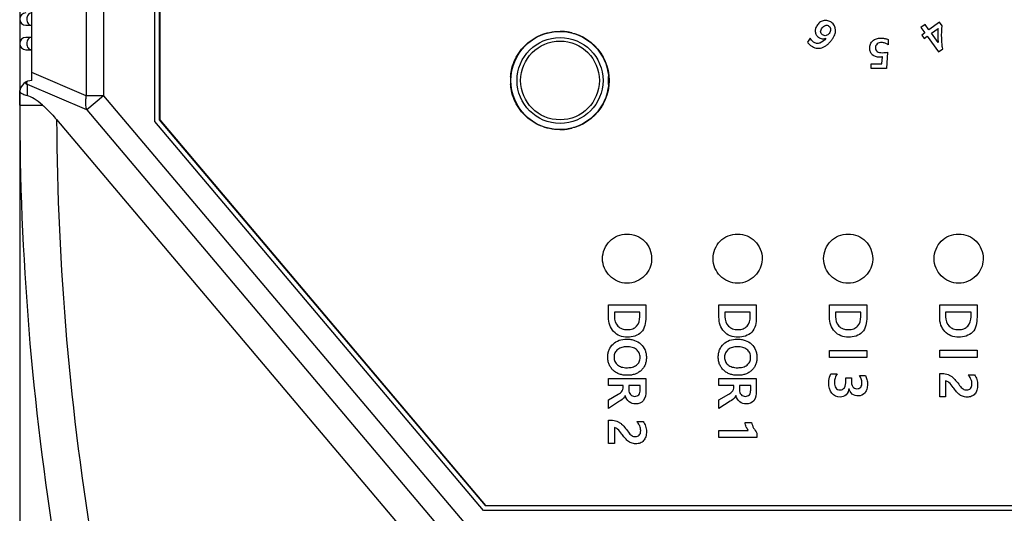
# Model space of a CAD drawing. Header units: millimetres. Extents: x -81 to 387, y -35 to 444.
# Tile 5 of 23: x 56 to 96, y 95 to 115. Entities that reach past the tile are written whole.
import ezdxf

# ---------------------------------------------------------------- set-up
doc = ezdxf.new("R2010")
doc.units = ezdxf.units.MM
doc.header["$LTSCALE"] = 65.395
doc.header["$PDMODE"] = 3
doc.header["$PDSIZE"] = 0.01
doc.layers.get('0').update_dxf_attribs({"linetype": 'CONTINUOUS'})
doc.layers.get('Defpoints').update_dxf_attribs({"linetype": 'CONTINUOUS'})
for name, color, linetype in [('IO_COUPLER_MODULE-DIM', 7, 'CONTINUOUS'), ('SHEET-LORA_MAIN-ENDNODE-SHAPE', 7, 'CONTINUOUS'), ('SHEET-LORA_MAIN-GATEWAY-SHAPE', 7, 'CONTINUOUS'), ('SW-TACT-SHAPE', 7, 'CONTINUOUS'), ('TOP_CASE-_AK-DR-10-SHAPE', 7, 'CONTINUOUS')]:
    doc.layers.add(name, color=color, linetype=linetype)
doc.styles.get("Standard").update_dxf_attribs({"font": 'gothic.ttf'})
doc.dimstyles.new('DIMSTYLE_1', dxfattribs={"dimtxt": 3.5, "dimasz": 3.5, "dimexe": 1.5, "dimexo": 1, "dimgap": 0.875, "dimtad": 1, "dimdec": 5, "dimdsep": 46, "dimtxsty": 'STANDARD', "dimblk": '_FILLED', "dimblk1": '_FILLED', "dimblk2": '_FILLED', "dimcen": 0.09, "dimadec": 5, "dimazin": 2, "dimtp": 0.2, "dimtm": 0.2, "dimtfac": 1, "dimtdec": 5, "dimtofl": 0, "dimtmove": 0, "dimatfit": 3, "dimldrblk": '_FILLED', "dimfxl": 1, "dimtolj": 1, "dimarcsym": 0})

# ---------------------------------------------------------------- blocks, each defined once
blk = doc.blocks.new('_FILLED')
at = {"color": 0, "linetype": 'ByBlock'}
blk.add_solid([(0, 0), (-1, 0.214), (-1, -0.214)], dxfattribs=at)
blk = doc.blocks.new('*D142')
at = {"layer": 'Defpoints', "color": 0, "linetype": 'Continuous'}
for p in [(127.672, 139.025), (55.672, 137.026), (127.672, 53.455)]:
    blk.add_point(p, dxfattribs=at)
at = {"layer": 'IO_COUPLER_MODULE-DIM', "color": 0, "linetype": 'Continuous', "lineweight": -2}
for p, q in [((127.672, 138.025), (127.672, 51.955)), ((55.672, 136.026), (55.672, 51.955)), ((59.172, 53.455), (124.172, 53.455))]:
    blk.add_line(p, q, dxfattribs=at)
at = {"layer": 'IO_COUPLER_MODULE-DIM', "color": 0, "linetype": 'Continuous', "lineweight": -2, "xscale": 3.5, "yscale": 3.5, "zscale": 3.5, "rotation": 180}
blk.add_blockref('_FILLED', (55.672, 53.455), dxfattribs=at)
at = {"layer": 'IO_COUPLER_MODULE-DIM', "color": 0, "linetype": 'Continuous', "lineweight": -2, "xscale": 3.5, "yscale": 3.5, "zscale": 3.5}
blk.add_blockref('_FILLED', (127.672, 53.455), dxfattribs=at)
at = {"layer": 'IO_COUPLER_MODULE-DIM', "color": 0, "linetype": 'Continuous', "insert": (90.739, 60.33), "char_height": 4.5, "attachment_point": 2, "line_spacing_factor": 0.9}
blk.add_mtext('\\A1;72', dxfattribs=at)

msp = doc.modelspace()

# ---------------------------------------------------------------- linework, layer by layer
at = {"layer": 'SHEET-LORA_MAIN-ENDNODE-SHAPE', "color": 7, "linetype": 'Continuous'}
for p, q in [((92.53649, 114.804423), (92.364228, 114.679363)), ((92.364228, 114.679363), (92.52132, 114.461276)), ((92.694252, 114.586688), (92.53649, 114.804423)), ((93.123512, 114.896709), (92.694252, 114.586688)), ((93.227899, 114.753093), (93.123512, 114.896709)), ((92.52132, 114.461276), (92.403492, 114.376538)), ((92.403492, 114.376538), (92.502032, 114.239414)), ((92.502032, 114.239414), (92.61986, 114.324856)), ((92.61986, 114.324856), (93.076663, 113.693031)), ((92.793135, 114.449916), (93.063575, 114.645249)), ((93.069078, 114.067858), (92.793135, 114.449916)), ((87.85908, 114.247704), (87.743369, 114.088883)), ((91.029987, 114.190836), (91.029635, 113.981745)), ((90.773306, 113.202459), (90.794685, 113.484963)), ((91.009985, 113.67444), (90.963489, 113.01023)), ((93.076663, 113.693031), (93.253052, 113.820137)), ((90.33304, 113.011606), (90.333392, 113.203129)), ((90.333392, 113.203129), (90.773306, 113.202459)), ((90.963489, 113.01023), (90.33304, 113.011606)), ((79.64225, 103.389063), (81.163605, 103.389063)), ((79.64225, 102.890905), (79.64225, 103.389063)), ((80.918671, 103.094493), (79.886196, 103.094493)), ((79.886196, 103.094493), (79.886196, 102.908474)), ((80.918671, 102.906392), (80.918671, 103.094493)), ((81.163605, 103.389063), (81.163605, 102.884696)), ((84.141754, 103.389063), (85.663109, 103.389063)), ((84.141754, 102.890905), (84.141754, 103.389063)), ((85.41814, 103.094493), (84.385674, 103.094493)), ((84.385674, 103.094493), (84.385674, 102.908474)), ((85.41814, 102.906392), (85.41814, 103.094493)), ((85.663109, 103.389063), (85.663109, 102.884696)), ((88.64229, 103.389416), (90.163636, 103.389416)), ((88.64229, 102.891258), (88.64229, 103.389416)), ((89.918702, 103.094846), (88.886192, 103.094846)), ((88.886192, 103.094846), (88.886192, 102.908826)), ((89.918702, 102.906745), (89.918702, 103.094846)), ((90.163636, 103.389416), (90.163636, 102.885049)), ((93.128839, 103.389416), (94.650202, 103.389416)), ((93.128839, 102.891258), (93.128839, 103.389416)), ((94.405268, 103.094846), (93.372749, 103.094846)), ((93.372749, 103.094846), (93.372749, 102.908826)), ((94.405268, 102.906745), (94.405268, 103.094846)), ((94.650202, 103.389416), (94.650202, 102.885049)), ((88.64229, 101.541636), (90.163636, 101.541636)), ((88.64229, 101.247067), (88.64229, 101.541636)), ((90.163636, 101.541636), (90.163636, 101.247067)), ((93.128839, 101.546293), (94.650202, 101.546293)), ((93.128839, 101.251723), (93.128839, 101.546293)), ((94.650202, 101.546293), (94.650202, 101.251723)), ((90.163636, 101.247067), (88.64229, 101.247067)), ((94.650202, 101.251723), (93.128839, 101.251723)), ((79.64225, 100.401811), (81.163605, 100.401811)), ((79.64225, 100.107277), (79.64225, 100.401811)), ((81.163605, 100.401811), (81.163605, 99.885062)), ((84.142257, 100.401811), (85.663602, 100.401811)), ((84.142257, 100.107277), (84.142257, 100.401811)), ((85.663602, 100.401811), (85.663602, 99.885062)), ((88.693964, 100.580952), (88.955442, 100.580952)), ((89.310972, 100.42386), (89.536291, 100.42386)), ((89.310972, 100.289522), (89.310972, 100.42386)), ((89.536291, 100.42386), (89.536291, 100.2988)), ((89.862901, 100.523096), (90.10578, 100.523096)), ((93.128839, 100.599578), (93.243571, 100.599578)), ((93.128839, 99.649759), (93.128839, 100.599578)), ((93.371691, 100.294673), (93.371691, 99.649759)), ((94.287396, 100.546873), (94.546873, 100.546873)), ((80.242749, 100.107277), (79.64225, 100.107277)), ((80.242749, 99.999786), (80.242749, 100.107277)), ((80.934193, 100.107277), (80.473218, 100.107277)), ((80.473218, 100.107277), (80.473218, 99.931558)), ((80.934193, 99.926408), (80.934193, 100.107277)), ((84.742747, 100.107277), (84.142257, 100.107277)), ((84.742747, 99.999786), (84.742747, 100.107277)), ((85.434156, 100.107277), (84.973216, 100.107277)), ((84.973216, 100.107277), (84.973216, 99.931558)), ((85.434156, 99.926408), (85.434156, 100.107277)), ((79.64225, 99.521243), (80.044311, 99.763107)), ((79.64225, 99.180177), (79.64225, 99.521243)), ((80.093912, 99.467514), (79.64225, 99.180177)), ((84.142257, 99.521243), (84.544309, 99.763107)), ((84.142257, 99.180177), (84.142257, 99.521243)), ((84.59391, 99.467514), (84.142257, 99.180177)), ((93.371691, 99.649759), (93.128839, 99.649759)), ((79.64225, 98.699941), (79.757009, 98.699941)), ((79.64225, 97.750122), (79.64225, 98.699941)), ((80.800843, 98.647236), (81.060276, 98.647236)), ((79.885138, 98.39507), (79.885138, 97.750122)), ((84.142257, 98.282393), (85.338059, 98.282393)), ((84.142257, 97.994032), (84.142257, 98.282393)), ((85.205767, 98.604867), (85.461037, 98.604867)), ((85.688403, 97.994032), (84.142257, 97.994032)), ((85.688403, 98.17596), (85.688403, 97.994032)), ((79.885138, 97.750122), (79.64225, 97.750122))]:
    msp.add_line(p, q, dxfattribs=at)
msp.add_circle((77.671908, 112.52561), 2, dxfattribs=at)
for centre, radius, start, end in [((77.652094, 112.504711), 2.02098, 82.5124575, 89.4337827), ((77.654545, 112.524467), 2.001073, 79.5544899, 82.5083329), ((77.657397, 112.540114), 1.985168, 75.6597281, 79.5535788), ((77.675709, 112.525674), 2.023798, 175.4042386, 184.5958878), ((77.626494, 112.525685), 2.025422, 357.7037247, 4.5929096), ((77.629043, 112.525566), 2.022871, 355.4050407, 357.7041873), ((77.652084, 112.546749), 2.021061, 270.5094919, 277.4227298), ((77.654571, 112.526649), 2.000808, 277.4264723, 280.5790504), ((77.657422, 112.511099), 1.984999, 280.5805429, 284.2408114), ((93.643774, 99.991079), 0.850386, 37.4213892, 40.8120064), ((80.157453, 98.091715), 0.850032, 37.41682, 40.808198)]:
    msp.add_arc(centre, radius, start, end, dxfattribs=at)
for points, knots in [([(87.896615, 113.935566), (87.958476, 113.890666), (88.100761, 113.821939), (88.299384, 113.842485), (88.443508, 113.90576), (88.550354, 113.976688), (88.650474, 114.069957), (88.736057, 114.175192), (88.806572, 114.281868), (88.868746, 114.411537), (88.926501, 114.629287), (88.82173, 114.818703), (88.727583, 114.887114)], [0, 0, 0, 0, 0.130044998, 0.256697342, 0.32536969, 0.397015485, 0.473732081, 0.557263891, 0.627325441, 0.690612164, 0.802006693, 1, 1, 1, 1]), ([(88.727583, 114.887114), (88.683088, 114.919477), (88.584017, 114.970065), (88.418159, 114.974804), (88.26168, 114.914244), (88.146391, 114.796249), (88.070965, 114.659196), (88.052728, 114.515023), (88.094445, 114.379038), (88.160099, 114.312757), (88.198769, 114.284887)], [0, 0, 0, 0, 0.135403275, 0.26529865, 0.396827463, 0.536388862, 0.66258746, 0.776044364, 0.884688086, 1, 1, 1, 1]), ([(88.361717, 114.38377), (88.322069, 114.412445), (88.249759, 114.514168), (88.309499, 114.62121), (88.342782, 114.66698)], [0, 0, 0, 0, 0.463697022, 1, 1, 1, 1]), ([(88.342782, 114.66698), (88.375608, 114.712348), (88.443085, 114.770407), (88.553187, 114.779493), (88.624628, 114.745612), (88.679295, 114.685455), (88.69941, 114.571307), (88.66443, 114.485556), (88.629793, 114.437851)], [0, 0, 0, 0, 0.256940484, 0.371065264, 0.488071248, 0.607597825, 0.729500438, 1, 1, 1, 1]), ([(75.658417, 112.687871), (75.664923, 112.768781), (75.694711, 112.979468), (75.833899, 113.42867), (76.202179, 113.975427), (76.748936, 114.343697), (77.25002, 114.498986), (77.523328, 114.526366), (77.665348, 114.525659), (77.672065, 114.525593)], [0, 0, 0, 0, 0.081351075, 0.212911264, 0.469516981, 0.726122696, 0.857683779, 0.993268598, 1, 1, 1, 1]), ([(78.149084, 114.463428), (78.244996, 114.438907), (78.582263, 114.32526), (79.101651, 113.975428), (79.46992, 113.428667), (79.60913, 112.97947), (79.638909, 112.768781), (79.645412, 112.687872)], [0, 0, 0, 0, 0.120282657, 0.431167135, 0.742051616, 0.901441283, 1, 1, 1, 1]), ([(88.198769, 114.284887), (88.241993, 114.253735), (88.339025, 114.207809), (88.447111, 114.226002), (88.494009, 114.24527)], [0, 0, 0, 0, 0.508109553, 1, 1, 1, 1]), ([(88.629793, 114.437851), (88.599981, 114.396482), (88.511616, 114.32881), (88.400607, 114.354948), (88.361717, 114.38377)], [0, 0, 0, 0, 0.513008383, 1, 1, 1, 1]), ([(93.063575, 114.645249), (93.059727, 114.594053), (93.054083, 114.489813), (93.053821, 114.336352), (93.057688, 114.195037), (93.064365, 114.106855), (93.069078, 114.067858)], [0, 0, 0, 0, 0.266435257, 0.54147866, 0.796148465, 1, 1, 1, 1]), ([(87.743369, 114.088883), (87.768601, 114.044953), (87.821777, 113.992565), (87.878929, 113.948384), (87.896615, 113.935566)], [0, 0, 0, 0, 0.698738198, 1, 1, 1, 1]), ([(88.497784, 114.242518), (88.436152, 114.157304), (88.314957, 114.047001), (88.113393, 114.022156), (87.995491, 114.077825), (87.911507, 114.156768), (87.873689, 114.216496), (87.85908, 114.247704)], [0, 0, 0, 0, 0.3972405, 0.567376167, 0.73656902, 0.869842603, 1, 1, 1, 1]), ([(90.672024, 113.474627), (90.571467, 113.474897), (90.411957, 113.519033), (90.2944, 113.685328), (90.274747, 113.814386), (90.284343, 113.923164), (90.314334, 114.033163), (90.397362, 114.150773), (90.525455, 114.219584), (90.644239, 114.245747), (90.717031, 114.249704), (90.75884, 114.249412), (90.766579, 114.249263)], [0, 0, 0, 0, 0.229198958, 0.335201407, 0.447903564, 0.518661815, 0.583455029, 0.70610721, 0.834350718, 0.904855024, 0.982381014, 1, 1, 1, 1]), ([(91.029635, 113.981745), (90.992117, 114.010466), (90.905478, 114.053098), (90.750036, 114.079479), (90.600217, 114.048406), (90.523698, 113.94641), (90.509652, 113.856935), (90.522397, 113.766802), (90.562481, 113.72087), (90.584888, 113.705096)], [0, 0, 0, 0, 0.172544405, 0.343321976, 0.576935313, 0.678736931, 0.789067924, 0.900583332, 1, 1, 1, 1]), ([(90.766579, 114.249263), (90.813016, 114.248365), (90.903453, 114.2399), (90.991289, 114.21207), (91.029987, 114.190836)], [0, 0, 0, 0, 0.512366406, 1, 1, 1, 1]), ([(93.253052, 113.820137), (93.246763, 113.851303), (93.222595, 113.993456), (93.213268, 114.137803), (93.210683, 114.250103)], [0, 0, 0, 0, 0.220601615, 1, 1, 1, 1]), ([(90.584888, 113.705096), (90.611275, 113.68652), (90.684248, 113.662179), (90.828711, 113.652892), (90.941269, 113.663419), (91.009985, 113.67444)], [0, 0, 0, 0, 0.221971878, 0.518167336, 1, 1, 1, 1]), ([(90.794685, 113.484963), (90.78057, 113.48338), (90.739775, 113.479181), (90.698858, 113.474627), (90.672024, 113.474627)], [0, 0, 0, 0, 0.346105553, 1, 1, 1, 1]), ([(77.670055, 110.525768), (77.664008, 110.525714), (77.522658, 110.525081), (77.25002, 110.552395), (76.748935, 110.707689), (76.20218, 111.075966), (75.8339, 111.622723), (75.694711, 112.071921), (75.664923, 112.282605), (75.658418, 112.363512)], [0, 0, 0, 0, 0.006064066, 0.141740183, 0.273390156, 0.530170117, 0.786948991, 0.9185962, 1, 1, 1, 1]), ([(79.645412, 112.363512), (79.638909, 112.282604), (79.609129, 112.071919), (79.469919, 111.622726), (79.10165, 111.075965), (78.581282, 110.725465), (78.242801, 110.611737), (78.145728, 110.587098)], [0, 0, 0, 0, 0.09841836, 0.257583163, 0.568033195, 0.87848454, 1, 1, 1, 1]), ([(79.401903, 105.275683), (79.401902, 105.408962), (79.454944, 105.670843), (79.677176, 106.000463), (80.006689, 106.223067), (80.401915, 106.302479), (80.797184, 106.223083), (81.126599, 106.000385), (81.34929, 105.670955), (81.404881, 105.394169), (81.401575, 105.246063), (81.400916, 105.231268)], [0, 0, 0, 0, 0.125450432, 0.246499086, 0.367591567, 0.493020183, 0.618449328, 0.739538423, 0.860629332, 0.986063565, 1, 1, 1, 1]), ([(83.901901, 105.275683), (83.9019, 105.408962), (83.954941, 105.670842), (84.17717, 106.000463), (84.506684, 106.223067), (84.901911, 106.302479), (85.297181, 106.223082), (85.626598, 106.000385), (85.849294, 105.670956), (85.904888, 105.394169), (85.901582, 105.246063), (85.900923, 105.231268)], [0, 0, 0, 0, 0.125450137, 0.246498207, 0.367590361, 0.493019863, 0.618448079, 0.73953784, 0.860629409, 0.986063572, 1, 1, 1, 1]), ([(88.401934, 105.275683), (88.401933, 105.408961), (88.454969, 105.670839), (88.677184, 106.000462), (89.006689, 106.223069), (89.40191, 106.302479), (89.797177, 106.223082), (90.126592, 106.000385), (90.349285, 105.670956), (90.404877, 105.394169), (90.401571, 105.246063), (90.400912, 105.231268)], [0, 0, 0, 0, 0.125450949, 0.246497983, 0.367588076, 0.493017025, 0.618445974, 0.739536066, 0.860628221, 0.986063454, 1, 1, 1, 1]), ([(92.901932, 105.275683), (92.901931, 105.408961), (92.954967, 105.670839), (93.177182, 106.000462), (93.506687, 106.223069), (93.90191, 106.302479), (94.297179, 106.223082), (94.626597, 106.000385), (94.849291, 105.670956), (94.904884, 105.394169), (94.901578, 105.246063), (94.900919, 105.231268)], [0, 0, 0, 0, 0.125450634, 0.246497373, 0.367587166, 0.493015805, 0.61844604, 0.739536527, 0.860628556, 0.986063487, 1, 1, 1, 1]), ([(81.400916, 105.231268), (81.395647, 105.112905), (81.340846, 104.867939), (81.126596, 104.551011), (80.797183, 104.328319), (80.401915, 104.248922), (80.00669, 104.328334), (79.677178, 104.550933), (79.454945, 104.88054), (79.401904, 105.142411), (79.401903, 105.275683)], [0, 0, 0, 0, 0.114690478, 0.239252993, 0.363815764, 0.492843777, 0.621871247, 0.746437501, 0.870956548, 1, 1, 1, 1]), ([(85.900923, 105.231268), (85.895653, 105.112905), (85.84085, 104.867938), (85.626595, 104.551011), (85.29718, 104.32832), (84.901911, 104.248922), (84.506685, 104.328334), (84.177173, 104.550933), (83.954942, 104.880541), (83.901902, 105.142411), (83.901901, 105.275683)], [0, 0, 0, 0, 0.114690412, 0.239253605, 0.363817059, 0.492844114, 0.621872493, 0.746438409, 0.870956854, 1, 1, 1, 1]), ([(90.400912, 105.231268), (90.395642, 105.112905), (90.340841, 104.867938), (90.126589, 104.551011), (89.797176, 104.328319), (89.40191, 104.248923), (89.00669, 104.328332), (88.677187, 104.550934), (88.45497, 104.880544), (88.401935, 105.142412), (88.401934, 105.275683)], [0, 0, 0, 0, 0.114691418, 0.239255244, 0.363819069, 0.49284691, 0.621874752, 0.746438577, 0.870955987, 1, 1, 1, 1]), ([(94.900919, 105.231268), (94.895649, 105.112905), (94.840847, 104.867938), (94.626594, 104.55101), (94.297178, 104.328319), (93.90191, 104.248923), (93.506688, 104.328332), (93.177185, 104.550934), (92.954968, 104.880544), (92.901933, 105.142412), (92.901932, 105.275683)], [0, 0, 0, 0, 0.114691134, 0.239254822, 0.363819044, 0.4928482, 0.621875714, 0.746439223, 0.87095632, 1, 1, 1, 1]), ([(80.421537, 102.076483), (80.313745, 102.076483), (80.101152, 102.107905), (79.838101, 102.29066), (79.671954, 102.565501), (79.64225, 102.780829), (79.64225, 102.890905)], [0, 0, 0, 0, 0.256540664, 0.495415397, 0.738021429, 1, 1, 1, 1]), ([(79.886196, 102.908474), (79.886196, 102.772147), (79.95341, 102.549733), (80.166195, 102.424663), (80.303369, 102.391524), (80.416552, 102.383941), (80.528534, 102.391462), (80.660799, 102.424095), (80.864163, 102.554128), (80.918671, 102.772179), (80.918671, 102.906392)], [0, 0, 0, 0, 0.249312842, 0.369841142, 0.435054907, 0.506526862, 0.576428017, 0.639486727, 0.754551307, 1, 1, 1, 1]), ([(81.163605, 102.884696), (81.163605, 102.673394), (81.083735, 102.202295), (80.618904, 102.076483), (80.421537, 102.076483)], [0, 0, 0, 0, 0.517048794, 1, 1, 1, 1]), ([(84.921005, 102.076483), (84.813212, 102.076483), (84.600618, 102.107912), (84.337538, 102.290637), (84.171462, 102.565521), (84.141754, 102.78083), (84.141754, 102.890905)], [0, 0, 0, 0, 0.256547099, 0.495436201, 0.738021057, 1, 1, 1, 1]), ([(84.385674, 102.908474), (84.385674, 102.772148), (84.452877, 102.549722), (84.665681, 102.424662), (84.802866, 102.391525), (84.916047, 102.383941), (85.02802, 102.391462), (85.160272, 102.424098), (85.363632, 102.554128), (85.41814, 102.772179), (85.41814, 102.906392)], [0, 0, 0, 0, 0.249311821, 0.369849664, 0.435070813, 0.506546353, 0.576434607, 0.639486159, 0.754550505, 1, 1, 1, 1]), ([(85.663109, 102.884696), (85.663109, 102.673394), (85.583235, 102.202279), (85.118384, 102.076483), (84.921005, 102.076483)], [0, 0, 0, 0, 0.517035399, 1, 1, 1, 1]), ([(89.421576, 102.076835), (89.313782, 102.076835), (89.101184, 102.108255), (88.838137, 102.291011), (88.671983, 102.565848), (88.64229, 102.781178), (88.64229, 102.891258)], [0, 0, 0, 0, 0.25654759, 0.495419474, 0.738013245, 1, 1, 1, 1]), ([(88.886192, 102.908826), (88.886192, 102.772496), (88.953453, 102.550103), (89.166214, 102.424999), (89.303383, 102.391874), (89.416559, 102.384296), (89.528539, 102.39181), (89.660821, 102.424434), (89.8642, 102.554471), (89.918702, 102.772533), (89.918702, 102.906745)], [0, 0, 0, 0, 0.249316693, 0.369845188, 0.435050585, 0.506508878, 0.576417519, 0.63947473, 0.754556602, 1, 1, 1, 1]), ([(90.163636, 102.885049), (90.163636, 102.673741), (90.08376, 102.202643), (89.618936, 102.076835), (89.421576, 102.076835)], [0, 0, 0, 0, 0.517065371, 1, 1, 1, 1]), ([(93.908125, 102.076835), (93.800322, 102.076835), (93.587718, 102.108252), (93.324655, 102.291002), (93.158543, 102.565859), (93.128839, 102.781178), (93.128839, 102.891258)], [0, 0, 0, 0, 0.256563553, 0.49543561, 0.738015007, 1, 1, 1, 1]), ([(93.372749, 102.908826), (93.372749, 102.772496), (93.44001, 102.550101), (93.652777, 102.424997), (93.789959, 102.391873), (93.90314, 102.384296), (94.01512, 102.391811), (94.147391, 102.424431), (94.350743, 102.55449), (94.405268, 102.772531), (94.405268, 102.906745)], [0, 0, 0, 0, 0.249316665, 0.369847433, 0.435059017, 0.506529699, 0.576428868, 0.639484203, 0.754553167, 1, 1, 1, 1]), ([(94.650202, 102.885049), (94.650202, 102.673742), (94.570334, 102.20263), (94.105492, 102.076835), (93.908125, 102.076835)], [0, 0, 0, 0, 0.517054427, 1, 1, 1, 1]), ([(80.416386, 100.524472), (80.359385, 100.524384), (80.249652, 100.531986), (80.093555, 100.569958), (79.954301, 100.634717), (79.834433, 100.724591), (79.736223, 100.835178), (79.665243, 100.965143), (79.623582, 101.111761), (79.611221, 101.267234), (79.623435, 101.421567), (79.676662, 101.610904), (79.819121, 101.813282), (80.077259, 101.971146), (80.279489, 101.998906), (80.383295, 101.99933)], [0, 0, 0, 0, 0.070745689, 0.13619661, 0.198541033, 0.260286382, 0.321133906, 0.380973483, 0.442747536, 0.509154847, 0.573837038, 0.634217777, 0.75187682, 0.871550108, 1, 1, 1, 1]), ([(80.383295, 101.99933), (80.440592, 101.999564), (80.550584, 101.99182), (80.75559, 101.941733), (80.977893, 101.810969), (81.12547, 101.600785), (81.180173, 101.404382), (81.192641, 101.247592), (81.180549, 101.093186), (81.139879, 100.951359), (81.070653, 100.825533), (80.974788, 100.718625), (80.858567, 100.631647), (80.724534, 100.568781), (80.575248, 100.531764), (80.470575, 100.524556), (80.416386, 100.524472)], [0, 0, 0, 0, 0.070629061, 0.136228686, 0.26000226, 0.380909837, 0.443415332, 0.510743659, 0.574678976, 0.634222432, 0.692016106, 0.750940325, 0.810675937, 0.870583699, 0.93299972, 1, 1, 1, 1]), ([(84.916384, 100.524472), (84.859383, 100.524384), (84.74965, 100.531986), (84.593554, 100.569958), (84.454298, 100.634716), (84.334431, 100.724597), (84.2362, 100.835171), (84.165219, 100.965143), (84.123567, 101.111762), (84.111211, 101.267234), (84.123426, 101.421567), (84.176662, 101.610903), (84.319118, 101.813282), (84.577257, 101.971145), (84.779487, 101.998906), (84.883293, 101.99933)], [0, 0, 0, 0, 0.070745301, 0.136195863, 0.198539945, 0.260284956, 0.321137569, 0.380976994, 0.44274986, 0.509156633, 0.57383856, 0.634219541, 0.75187818, 0.871550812, 1, 1, 1, 1]), ([(84.883293, 101.99933), (84.940588, 101.999564), (85.050576, 101.99182), (85.255582, 101.941728), (85.477899, 101.810986), (85.625449, 101.60078), (85.680132, 101.404381), (85.692594, 101.247592), (85.680504, 101.093187), (85.639842, 100.951361), (85.57063, 100.825537), (85.474786, 100.718619), (85.358565, 100.631648), (85.224536, 100.56878), (85.075249, 100.531764), (84.970574, 100.524556), (84.916384, 100.524472)], [0, 0, 0, 0, 0.070627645, 0.136225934, 0.260008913, 0.380910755, 0.44341568, 0.510744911, 0.574681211, 0.634224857, 0.692016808, 0.750936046, 0.810672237, 0.870580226, 0.932997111, 1, 1, 1, 1]), ([(80.399841, 101.689274), (80.362859, 101.689319), (80.291815, 101.685195), (80.159953, 101.657729), (80.01695, 101.588298), (79.914486, 101.469992), (79.877212, 101.356178), (79.868956, 101.263468), (79.876937, 101.170278), (79.911439, 101.055138), (80.008601, 100.93376), (80.151373, 100.865103), (80.284308, 100.838534), (80.367252, 100.834049), (80.41543, 100.834634), (80.425283, 100.834897)], [0, 0, 0, 0, 0.07132212, 0.137413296, 0.259639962, 0.372234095, 0.428562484, 0.488870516, 0.551145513, 0.608473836, 0.71938395, 0.83976982, 0.906926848, 0.980954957, 1, 1, 1, 1]), ([(80.425283, 100.834897), (80.454842, 100.835685), (80.519908, 100.840262), (80.64598, 100.86402), (80.791546, 100.928935), (80.891547, 101.048049), (80.926878, 101.161476), (80.934906, 101.254619), (80.926582, 101.348491), (80.889247, 101.465223), (80.785616, 101.586207), (80.607357, 101.673576), (80.471155, 101.689185), (80.399841, 101.689274)], [0, 0, 0, 0, 0.058827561, 0.129710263, 0.255073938, 0.36833871, 0.426395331, 0.489458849, 0.553436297, 0.612957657, 0.731049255, 0.8583909, 1, 1, 1, 1]), ([(84.899839, 101.689274), (84.862858, 101.689319), (84.791814, 101.685194), (84.659943, 101.657725), (84.516917, 101.588311), (84.414453, 101.46999), (84.377176, 101.356179), (84.368918, 101.263468), (84.376904, 101.170276), (84.411425, 101.055136), (84.508596, 100.933769), (84.651361, 100.865101), (84.784297, 100.838533), (84.867245, 100.834049), (84.915428, 100.834634), (84.925281, 100.834897)], [0, 0, 0, 0, 0.071317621, 0.137409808, 0.259652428, 0.372241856, 0.428568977, 0.488875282, 0.551148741, 0.608477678, 0.719391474, 0.839766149, 0.906920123, 0.980955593, 1, 1, 1, 1]), ([(84.925281, 100.834897), (84.95484, 100.835685), (85.019905, 100.840262), (85.14597, 100.864017), (85.291523, 100.928945), (85.391523, 101.048049), (85.426872, 101.161474), (85.434905, 101.254619), (85.42658, 101.348491), (85.389245, 101.465223), (85.285613, 101.586211), (85.10735, 101.673572), (84.971149, 101.689185), (84.899839, 101.689274)], [0, 0, 0, 0, 0.058827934, 0.129709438, 0.255060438, 0.368330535, 0.426390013, 0.489454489, 0.553432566, 0.612954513, 0.731047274, 0.858396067, 1, 1, 1, 1]), ([(88.6154, 100.208912), (88.6154, 100.245117), (88.620521, 100.372094), (88.650451, 100.500789), (88.693964, 100.580952)], [0, 0, 0, 0, 0.284149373, 1, 1, 1, 1]), ([(88.955442, 100.580952), (88.91823, 100.531003), (88.858503, 100.416659), (88.834541, 100.249341), (88.848488, 100.10999), (88.893326, 100.010651), (88.973111, 99.94278), (89.075669, 99.926044), (89.180579, 99.943828), (89.232651, 99.993769), (89.251807, 100.021314)], [0, 0, 0, 0, 0.185858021, 0.376643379, 0.496326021, 0.599755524, 0.694362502, 0.795335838, 0.900704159, 1, 1, 1, 1]), ([(89.536291, 100.2988), (89.536291, 100.216611), (89.545647, 100.091824), (89.658976, 99.988618), (89.755286, 99.973908), (89.846239, 99.985481), (89.950075, 100.058373), (89.964175, 100.160537), (89.964175, 100.224399)], [0, 0, 0, 0, 0.308341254, 0.422869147, 0.546450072, 0.661157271, 0.760415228, 1, 1, 1, 1]), ([(90.10578, 100.523096), (90.134006, 100.47015), (90.176711, 100.349716), (90.195158, 100.159324), (90.174812, 99.972687), (90.083477, 99.764948), (89.915841, 99.684896), (89.81428, 99.684896)], [0, 0, 0, 0, 0.172635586, 0.362493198, 0.546433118, 0.707784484, 1, 1, 1, 1]), ([(93.243571, 100.599578), (93.320538, 100.599578), (93.436818, 100.578977), (93.556381, 100.517844), (93.619682, 100.474938), (93.693536, 100.415913), (93.802191, 100.293335), (93.889645, 100.180009), (93.942238, 100.109676)], [0, 0, 0, 0, 0.259419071, 0.385856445, 0.450618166, 0.516957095, 0.703989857, 1, 1, 1, 1]), ([(93.677655, 100.034217), (93.62468, 100.105745), (93.544356, 100.212279), (93.419223, 100.294673), (93.371691, 100.294673)], [0, 0, 0, 0, 0.651887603, 1, 1, 1, 1]), ([(94.546873, 100.546873), (94.588473, 100.487129), (94.655338, 100.352663), (94.68362, 100.134485), (94.661522, 99.929062), (94.573488, 99.759333), (94.423356, 99.654332), (94.271017, 99.63266), (94.146894, 99.642072), (94.030811, 99.675562), (93.905025, 99.754937), (93.785747, 99.887621), (93.714371, 99.984635), (93.677655, 100.034217)], [0, 0, 0, 0, 0.114838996, 0.231951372, 0.342805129, 0.436318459, 0.524230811, 0.620699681, 0.672652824, 0.720027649, 0.809921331, 0.902677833, 1, 1, 1, 1]), ([(93.942238, 100.109676), (93.98137, 100.057119), (94.042156, 99.984655), (94.150176, 99.934255), (94.232743, 99.924127), (94.317176, 99.935462), (94.393492, 99.983267), (94.436799, 100.069036), (94.449084, 100.200529), (94.417004, 100.358589), (94.353157, 100.463314), (94.319141, 100.507835)], [0, 0, 0, 0, 0.181457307, 0.252444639, 0.324910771, 0.409218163, 0.483905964, 0.564187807, 0.665276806, 0.845591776, 1, 1, 1, 1]), ([(80.044311, 99.763107), (80.102356, 99.798035), (80.201226, 99.852072), (80.242749, 99.960456), (80.242749, 99.999786)], [0, 0, 0, 0, 0.632686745, 1, 1, 1, 1]), ([(80.473218, 99.931558), (80.473218, 99.863592), (80.515264, 99.721992), (80.654375, 99.667998), (80.717138, 99.667998)], [0, 0, 0, 0, 0.519902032, 1, 1, 1, 1]), ([(80.717138, 99.667998), (80.775518, 99.667998), (80.916305, 99.714587), (80.934193, 99.859322), (80.934193, 99.926408)], [0, 0, 0, 0, 0.465310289, 1, 1, 1, 1]), ([(81.163605, 99.885062), (81.163605, 99.748899), (81.138304, 99.46353), (80.864094, 99.357942), (80.752266, 99.357942)], [0, 0, 0, 0, 0.549064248, 1, 1, 1, 1]), ([(84.544309, 99.763107), (84.602348, 99.798046), (84.701225, 99.852069), (84.742747, 99.960456), (84.742747, 99.999786)], [0, 0, 0, 0, 0.632686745, 1, 1, 1, 1]), ([(84.973216, 99.931558), (84.973216, 99.863596), (85.015218, 99.721971), (85.154356, 99.667998), (85.217127, 99.667998)], [0, 0, 0, 0, 0.519854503, 1, 1, 1, 1]), ([(85.217127, 99.667998), (85.275505, 99.667998), (85.41629, 99.71459), (85.434156, 99.859324), (85.434156, 99.926408)], [0, 0, 0, 0, 0.465302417, 1, 1, 1, 1]), ([(85.663602, 99.885062), (85.663602, 99.748899), (85.638297, 99.463533), (85.364091, 99.357942), (85.252264, 99.357942)], [0, 0, 0, 0, 0.549066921, 1, 1, 1, 1]), ([(89.076375, 99.637342), (88.952084, 99.637342), (88.666791, 99.768411), (88.6154, 100.064728), (88.6154, 100.208912)], [0, 0, 0, 0, 0.462951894, 1, 1, 1, 1]), ([(89.433985, 99.987721), (89.424279, 99.895061), (89.351671, 99.710017), (89.163022, 99.637342), (89.076375, 99.637342)], [0, 0, 0, 0, 0.518129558, 1, 1, 1, 1]), ([(89.81428, 99.684896), (89.729656, 99.684896), (89.543769, 99.731466), (89.460448, 99.902731), (89.438113, 99.987721)], [0, 0, 0, 0, 0.490575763, 1, 1, 1, 1]), ([(80.328544, 99.697984), (80.322127, 99.678916), (80.266834, 99.580932), (80.170592, 99.515984), (80.093912, 99.467514)], [0, 0, 0, 0, 0.181525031, 1, 1, 1, 1]), ([(80.752266, 99.357942), (80.660144, 99.357942), (80.460152, 99.421301), (80.359783, 99.602803), (80.332672, 99.697984)], [0, 0, 0, 0, 0.482089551, 1, 1, 1, 1]), ([(84.828507, 99.697984), (84.82209, 99.678916), (84.766802, 99.58094), (84.670577, 99.515988), (84.59391, 99.467514)], [0, 0, 0, 0, 0.181538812, 1, 1, 1, 1]), ([(85.252264, 99.357942), (85.160131, 99.357942), (84.960128, 99.42128), (84.85975, 99.602801), (84.83267, 99.697984)], [0, 0, 0, 0, 0.482135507, 1, 1, 1, 1]), ([(79.757009, 98.699941), (79.833965, 98.699941), (79.950251, 98.67938), (80.069799, 98.618229), (80.133103, 98.575316), (80.206936, 98.516266), (80.315605, 98.393703), (80.403054, 98.28037), (80.45565, 98.210038)], [0, 0, 0, 0, 0.259386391, 0.385847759, 0.450604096, 0.516950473, 0.703983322, 1, 1, 1, 1]), ([(81.060276, 98.647236), (81.101888, 98.587497), (81.16876, 98.453029), (81.197033, 98.234848), (81.174918, 98.029443), (81.086939, 97.859682), (80.936773, 97.754719), (80.784442, 97.733071), (80.660333, 97.742445), (80.544236, 97.775933), (80.418449, 97.855324), (80.299168, 97.988025), (80.227761, 98.085016), (80.191067, 98.134614)], [0, 0, 0, 0, 0.114842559, 0.231953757, 0.342800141, 0.436312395, 0.524228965, 0.620683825, 0.672645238, 0.719999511, 0.809922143, 0.902678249, 1, 1, 1, 1]), ([(80.191067, 98.134614), (80.138083, 98.206127), (80.057805, 98.312689), (79.93267, 98.39507), (79.885138, 98.39507)], [0, 0, 0, 0, 0.65186776, 1, 1, 1, 1]), ([(80.45565, 98.210038), (80.494785, 98.157476), (80.555583, 98.085006), (80.66362, 98.034639), (80.746185, 98.024481), (80.830626, 98.035829), (80.906892, 98.083682), (80.950231, 98.169406), (80.962469, 98.300912), (80.930422, 98.458956), (80.866585, 98.563688), (80.832579, 98.608202)], [0, 0, 0, 0, 0.181479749, 0.252466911, 0.324933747, 0.409261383, 0.483927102, 0.564200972, 0.665274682, 0.845617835, 1, 1, 1, 1]), ([(85.338059, 98.282393), (85.301959, 98.321846), (85.245188, 98.427459), (85.21327, 98.541466), (85.205767, 98.604867)], [0, 0, 0, 0, 0.455818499, 1, 1, 1, 1])]:
    msp.add_open_spline(points, degree=3, knots=knots, dxfattribs=at)
for points in [[(93.210683, 114.250103), (93.206195, 114.417804), (93.212479, 114.586042), (93.227899, 114.753093)], [(89.251807, 100.021314), (89.304507, 100.097095), (89.310972, 100.19797), (89.310972, 100.289522)], [(89.964175, 100.224399), (89.964175, 100.329532), (89.923175, 100.436957), (89.862901, 100.523096)], [(85.461037, 98.604867), (85.507531, 98.449875), (85.588121, 98.302954), (85.688403, 98.17596)]]:
    msp.add_open_spline(points, degree=3, dxfattribs=at)
at = {"layer": 'SHEET-LORA_MAIN-GATEWAY-SHAPE', "color": 7, "linetype": 'Continuous'}
for p, q in [((61.371908, 119.02561), (61.371908, 110.923871)), ((61.351887, 118.525699), (61.351887, 110.923973)), ((61.351887, 110.923973), (74.622611, 95.225714)), ((61.371908, 110.923871), (74.642604, 95.22561)), ((74.622611, 95.225714), (108.681197, 95.225714)), ((74.642604, 95.22561), (108.701213, 95.22561))]:
    msp.add_line(p, q, dxfattribs=at)
at = {"layer": 'SW-TACT-SHAPE', "color": 7, "linetype": 'Continuous'}
for radius in [1.75, 1.603377]:
    msp.add_circle((77.671908, 112.525612), radius, dxfattribs=at)
at = {"layer": 'TOP_CASE-_AK-DR-10-SHAPE', "color": 7, "linetype": 'Continuous'}
for p, q in [((58.379015, 141.145784), (58.379015, 111.905436)), ((59.086122, 141.145784), (59.086122, 111.905436)), ((56.171908, 112.52561), (56.171908, 140.52561)), ((61.171908, 110.850662), (61.171908, 119.02561)), ((55.921908, 114.77561), (56.171908, 114.77561)), ((56.171908, 114.27561), (55.921908, 114.27561)), ((55.921908, 113.77561), (56.171908, 113.77561)), ((58.379015, 111.905436), (56.171908, 112.848847)), ((55.985513, 111.899072), (55.985513, 112.357121)), ((58.399726, 111.325184), (55.985513, 112.357121)), ((55.671908, 111.52561), (55.671908, 112.117078)), ((59.086122, 111.905436), (58.379015, 111.905436)), ((59.086122, 111.905436), (58.399726, 111.325184)), ((59.086122, 111.905436), (74.126578, 94.113677)), ((55.671908, 111.52561), (56.60088, 111.52561)), ((58.399726, 111.325184), (73.440183, 93.533425)), ((57.173486, 110.933585), (72.888265, 92.344152)), ((74.549788, 95.02561), (61.171908, 110.850662)), ((108.794029, 95.02561), (74.549788, 95.02561))]:
    msp.add_line(p, q, dxfattribs=at)
for centre, radius, start, end in [((55.921908, 115.02561), 0.25, 90, 270), ((55.921908, 114.02561), 0.25, 90, 270), ((56.171908, 112.02561), 0.5, 90, 172.8213342), ((56.520824, 113.071197), 0.892405, 225.0945016, 231.1072504), ((56.843686, 112.647372), 0.906285, 190.928916, 192.3617254), ((56.54786, 113.103933), 0.93486, 231.0772588, 233.0203617), ((168.221908, 111.52561), 112.55, 180, 198.60572409), ((168.221908, 111.52561), 111.05, 180.30545416, 198.77950541)]:
    msp.add_arc(centre, radius, start, end, dxfattribs=at)
msp.add_ellipse((57.171908, 109.802225), major_axis=(-1.389066, 2.07086), ratio=0.27337543, start_param=-0.793255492, end_param=-0.271465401, dxfattribs=at)
for points, knots in [([(56.141578, 115.27561), (56.118153, 115.27561), (56.067837, 115.260394), (56.010218, 115.202153), (55.973221, 115.12026), (55.960436, 115.02561), (55.973221, 114.930959), (56.010218, 114.849067), (56.067837, 114.790825), (56.118153, 114.77561), (56.141578, 114.77561)], [0, 0, 0, 0, 0.104733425, 0.222327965, 0.356015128, 0.5, 0.643984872, 0.777672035, 0.895266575, 1, 1, 1, 1]), ([(56.141578, 114.27561), (56.118153, 114.27561), (56.067837, 114.260394), (56.010218, 114.202153), (55.973221, 114.12026), (55.960436, 114.02561), (55.973221, 113.930959), (56.010218, 113.849067), (56.067837, 113.790825), (56.118153, 113.77561), (56.141578, 113.77561)], [0, 0, 0, 0, 0.104733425, 0.222327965, 0.356015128, 0.5, 0.643984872, 0.777672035, 0.895266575, 1, 1, 1, 1]), ([(55.985513, 112.357121), (55.982813, 112.36485), (55.97232, 112.396495), (55.963798, 112.428786), (55.958413, 112.453352)], [0, 0, 0, 0, 0.24558496, 1, 1, 1, 1]), ([(55.69423, 112.048542), (55.692109, 112.051727), (55.684457, 112.064131), (55.678643, 112.077719), (55.675828, 112.088091)], [0, 0, 0, 0, 0.26256427, 1, 1, 1, 1]), ([(55.985513, 111.899072), (55.921113, 111.912365), (55.814437, 111.943989), (55.719249, 112.010966), (55.69423, 112.048542)], [0, 0, 0, 0, 0.592937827, 1, 1, 1, 1]), ([(58.379015, 111.905436), (58.368081, 111.854276), (58.33815, 111.662074), (58.352742, 111.459696), (58.399726, 111.325184)], [0, 0, 0, 0, 0.268560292, 1, 1, 1, 1]), ([(56.60088, 111.52561), (56.651648, 111.481345), (56.85371, 111.295097), (57.039625, 111.091933), (57.173486, 110.933585)], [0, 0, 0, 0, 0.245193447, 1, 1, 1, 1])]:
    msp.add_open_spline(points, degree=3, knots=knots, dxfattribs=at)
msp.add_open_spline([(55.675828, 112.088091), (55.673273, 112.097501), (55.671908, 112.107328), (55.671908, 112.117078)], degree=3, dxfattribs=at)

# ---------------------------------------------------------------- dimensions: what is measured, and where the dimension line sits
at = {"layer": 'IO_COUPLER_MODULE-DIM', "color": 5, "linetype": 'Continuous'}
dim = msp.add_linear_dim(base=(127.671907, 53.45477), p1=(55.671908, 137.02561), p2=(127.671907, 139.024676), dimstyle='DIMSTYLE_1', override={"dimtxt": 4.5}, dxfattribs=at)
dim.commit()
dim.dimension.update_dxf_attribs({"geometry": '*D142', "text_midpoint": (90.739456, 53.45477), "dimtype": 160})

doc.saveas('drawing.dxf')
